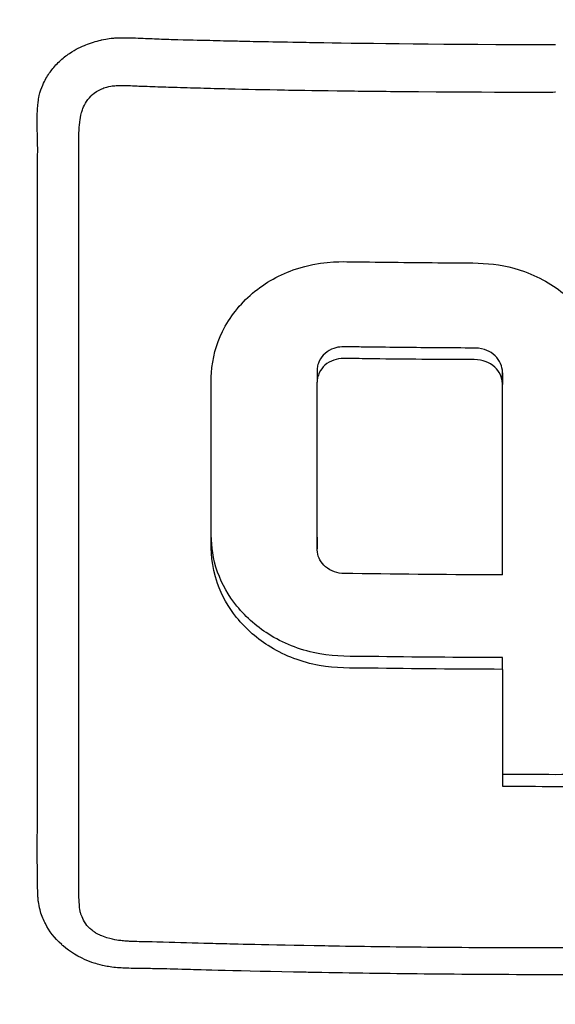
# Model space of a CAD drawing. Header units: millimetres. Extents: x 0 to 5219, y 0 to 2970.
# Tile 29 of 237: x 991 to 1004, y 884 to 908. Entities that reach past the tile are written whole.
import ezdxf

# ---------------------------------------------------------------- set-up
doc = ezdxf.new("R2010")
doc.units = ezdxf.units.MM
doc.header["$LTSCALE"] = 0.2

# ---------------------------------------------------------------- blocks, each defined once
blk = doc.blocks.new('A$C0088d080')
for p, q in [((-12.274, 165.472), (-12.274, 165.472)), ((-5.765, 158.327), (-5.765, 158.044)), ((-1.281, 158.268), (-1.281, 157.986)), ((-5.765, 154.293), (-5.765, 154.01)), ((-1.281, 151.095), (-1.281, 151.378))]:
    blk.add_line(p, q)
for centre, major_axis, ratio, start_param, end_param in [((-1.258, 223.478), (0.011, 156.746), 0.00013, 2.050804, 2.071243), ((0.044, 247.114), (-139.821, -0.022), 0.706972, 1.561208, 1.579534)]:
    blk.add_ellipse(centre, major_axis=major_axis, ratio=ratio, start_param=start_param, end_param=end_param)
for points, knots in [([(0, 254.448), (-1.401, 254.45), (-2.8, 254.414), (-4.196, 254.34), (-4.894, 254.303), (-5.591, 254.256), (-6.286, 254.201), (-6.98, 254.145), (-7.673, 254.08), (-8.363, 254.007), (-9.744, 253.859), (-11.117, 253.676), (-12.481, 253.458), (-13.163, 253.349), (-13.843, 253.231), (-14.519, 253.105), (-15.195, 252.978), (-15.867, 252.844), (-16.535, 252.701), (-16.555, 252.696), (-16.575, 252.692), (-16.595, 252.688), (-17.937, 252.4), (-19.262, 252.077), (-20.573, 251.721), (-21.228, 251.543), (-21.88, 251.356), (-22.526, 251.163), (-23.172, 250.969), (-23.812, 250.767), (-24.448, 250.558), (-25.718, 250.141), (-26.969, 249.693), (-28.2, 249.218), (-29.391, 248.757), (-30.564, 248.27), (-31.714, 247.76), (-31.751, 247.743), (-31.789, 247.727), (-31.827, 247.71), (-34.167, 246.667), (-36.423, 245.526), (-38.584, 244.302), (-39.665, 243.691), (-40.721, 243.059), (-41.754, 242.408), (-42.788, 241.756), (-43.798, 241.085), (-44.784, 240.397), (-45.777, 239.704), (-46.744, 238.994), (-47.688, 238.267), (-48.632, 237.541), (-49.553, 236.798), (-50.448, 236.042), (-51.342, 235.286), (-52.211, 234.517), (-53.058, 233.734), (-53.905, 232.951), (-54.729, 232.154), (-55.531, 231.346), (-55.586, 231.29), (-55.642, 231.234), (-55.697, 231.178), (-56.445, 230.419), (-57.175, 229.65), (-57.884, 228.873), (-58.644, 228.04), (-59.38, 227.197), (-60.092, 226.345), (-61.162, 225.065), (-62.179, 223.764), (-63.147, 222.441), (-63.469, 222.001), (-63.785, 221.56), (-64.096, 221.116), (-64.253, 220.892), (-64.408, 220.667), (-64.562, 220.442), (-65.021, 219.771), (-65.467, 219.096), (-65.9, 218.418), (-66.766, 217.061), (-67.582, 215.689), (-68.349, 214.303), (-69.116, 212.917), (-69.834, 211.516), (-70.506, 210.101), (-70.548, 210.014), (-70.589, 209.927), (-70.63, 209.84), (-72.367, 206.146), (-73.778, 202.376), (-74.888, 198.565), (-74.916, 198.471), (-74.943, 198.377), (-74.97, 198.283), (-75.245, 197.323), (-75.498, 196.359), (-75.724, 195.39), (-75.95, 194.42), (-76.148, 193.445), (-76.311, 192.471), (-76.637, 190.523), (-76.825, 188.577), (-76.831, 186.636), (-76.832, 186.553), (-76.832, 186.47), (-76.831, 186.386), (-76.822, 184.43), (-76.63, 182.478), (-76.304, 180.528), (-76.141, 179.554), (-75.944, 178.58), (-75.718, 177.608), (-75.493, 176.636), (-75.24, 175.666), (-74.967, 174.701), (-74.949, 174.641), (-74.932, 174.58), (-74.915, 174.52), (-74.363, 172.596), (-73.735, 170.683), (-73.027, 168.785), (-72.673, 167.835), (-72.298, 166.89), (-71.904, 165.949), (-71.51, 165.008), (-71.095, 164.073), (-70.66, 163.142), (-70.639, 163.096), (-70.617, 163.05), (-70.595, 163.003), (-69.712, 161.123), (-68.743, 159.261), (-67.689, 157.428), (-66.635, 155.595), (-65.496, 153.791), (-64.267, 152.019), (-63.653, 151.132), (-63.016, 150.254), (-62.356, 149.382), (-61.696, 148.511), (-61.011, 147.647), (-60.305, 146.794), (-59.598, 145.941), (-58.868, 145.098), (-58.116, 144.266), (-57.365, 143.434), (-56.59, 142.614), (-55.792, 141.805), (-55.774, 141.787), (-55.757, 141.769), (-55.739, 141.75), (-54.938, 140.941), (-54.114, 140.143), (-53.264, 139.357), (-52.414, 138.571), (-51.538, 137.796), (-50.639, 137.037), (-49.739, 136.278), (-48.816, 135.535), (-47.87, 134.807), (-47.766, 134.727), (-47.662, 134.648), (-47.558, 134.569)], [0, 0, 0, 0, 0.0041991, 0.0041991, 0.0041991, 0.0062987, 0.0062987, 0.0062987, 0.0083983, 0.0083983, 0.0083983, 0.0125974, 0.0125974, 0.0125974, 0.014697, 0.014697, 0.014697, 0.0167965, 0.0167965, 0.0167965, 0.0168599, 0.0168599, 0.0168599, 0.0210764, 0.0210764, 0.0210764, 0.0231847, 0.0231847, 0.0231847, 0.025293, 0.025293, 0.025293, 0.0295096, 0.0295096, 0.0295096, 0.0335924, 0.0335924, 0.0335924, 0.0337261, 0.0337261, 0.0337261, 0.0420526, 0.0420526, 0.0420526, 0.0462159, 0.0462159, 0.0462159, 0.0503791, 0.0503791, 0.0503791, 0.0545745, 0.0545745, 0.0545745, 0.0587698, 0.0587698, 0.0587698, 0.0629602, 0.0629602, 0.0629602, 0.0671505, 0.0671505, 0.0671505, 0.0674414, 0.0674414, 0.0674414, 0.0713694, 0.0713694, 0.0713694, 0.0755743, 0.0755743, 0.0755743, 0.0818817, 0.0818817, 0.0818817, 0.0839768, 0.0839768, 0.0839768, 0.0850355, 0.0850355, 0.0850355, 0.0881892, 0.0881892, 0.0881892, 0.0944966, 0.0944966, 0.0944966, 0.1008041, 0.1008041, 0.1008041, 0.1011921, 0.1011921, 0.1011921, 0.1176445, 0.1176445, 0.1176445, 0.1180502, 0.1180502, 0.1180502, 0.1221943, 0.1221943, 0.1221943, 0.1263384, 0.1263384, 0.1263384, 0.1346266, 0.1346266, 0.1346266, 0.1349824, 0.1349824, 0.1349824, 0.143338, 0.143338, 0.143338, 0.1475158, 0.1475158, 0.1475158, 0.1516936, 0.1516936, 0.1516936, 0.1519551, 0.1519551, 0.1519551, 0.160293, 0.160293, 0.160293, 0.164462, 0.164462, 0.164462, 0.168631, 0.168631, 0.168631, 0.1688379, 0.1688379, 0.1688379, 0.1772635, 0.1772635, 0.1772635, 0.1856891, 0.1856891, 0.1856891, 0.1899019, 0.1899019, 0.1899019, 0.1941147, 0.1941147, 0.1941147, 0.1983275, 0.1983275, 0.1983275, 0.2025403, 0.2025403, 0.2025403, 0.2026348, 0.2026348, 0.2026348, 0.206856, 0.206856, 0.206856, 0.2110771, 0.2110771, 0.2110771, 0.2152983, 0.2152983, 0.2152983, 0.2157612, 0.2157612, 0.2157612, 0.2157612]), ([(0.057, 122.335), (-0.41, 122.336), (-2.636, 122.319), (-7.582, 122.78), (-9.478, 123.045), (-12.611, 123.629), (-13.856, 123.901), (-16.741, 124.623), (-18.37, 125.102), (-20.895, 125.958), (-21.806, 126.292), (-23.188, 126.835), (-23.666, 127.03), (-26.68, 128.304), (-29.141, 129.548), (-34.65, 132.814), (-37.625, 134.957), (-40.752, 137.669), (-41.116, 137.993), (-44.46, 141.037), (-47.148, 144.042), (-49.79, 147.635), (-50.081, 148.041), (-50.635, 148.834), (-50.902, 149.226), (-51.3, 149.824), (-51.436, 150.033), (-52.075, 151.02), (-52.596, 151.864), (-53.34, 153.143), (-53.587, 153.579), (-54.484, 155.211), (-55.087, 156.401), (-56.243, 158.874), (-56.805, 160.2), (-57.547, 162.126), (-57.759, 162.699), (-58.593, 165.059), (-59.125, 166.824), (-59.633, 168.853), (-59.69, 169.087), (-59.863, 169.818), (-59.973, 170.313), (-60.149, 171.164), (-60.222, 171.532), (-60.667, 173.933), (-61.115, 176.989), (-61.218, 180.997), (-61.222, 181.183), (-61.268, 184.117), (-61.091, 186.65), (-60.74, 190.09), (-60.533, 191.602), (-59.818, 195.746), (-59.201, 198.355), (-58.302, 201.385), (-58.154, 201.865), (-57.715, 203.237), (-57.411, 204.126), (-56.809, 205.781), (-56.512, 206.555), (-56.069, 207.651), (-55.931, 207.986), (-55.539, 208.92), (-55.269, 209.543), (-54.742, 210.711), (-54.491, 211.25), (-53.789, 212.714), (-53.324, 213.641), (-52.114, 215.935), (-51.341, 217.302), (-50.143, 219.294), (-49.733, 219.954), (-49.103, 220.939), (-48.891, 221.266), (-48.569, 221.754), (-48.461, 221.916), (-48.298, 222.159), (-48.244, 222.24), (-48.162, 222.362), (-48.135, 222.402), (-48.07, 222.499), (-48.04, 222.542), (-48.026, 222.563)], [0.000004, 0.000004, 0.000004, 0.000004, 0.139875, 0.139875, 0.227512, 0.227512, 0.285894, 0.285894, 0.363713, 0.363713, 0.408155, 0.408155, 0.431826, 0.431826, 0.55804, 0.55804, 0.726318, 0.726318, 0.748791, 0.748791, 0.934846, 0.934846, 0.958293, 0.958293, 0.980317, 0.980317, 0.992046, 0.992046, 1.035571, 1.035571, 1.057896, 1.057896, 1.118512, 1.118512, 1.185121, 1.185121, 1.212956, 1.212956, 1.299325, 1.299325, 1.310275, 1.310275, 1.333714, 1.333714, 1.350359, 1.350359, 1.438721, 1.438721, 1.44302, 1.44302, 1.506527, 1.506527, 1.556602, 1.556602, 1.644538, 1.644538, 1.661123, 1.661123, 1.692259, 1.692259, 1.719331, 1.719331, 1.731162, 1.731162, 1.752878, 1.752878, 1.771547, 1.771547, 1.804434, 1.804434, 1.853817, 1.853817, 1.878775, 1.878775, 1.891253, 1.891253, 1.897493, 1.897493, 1.900613, 1.900613, 1.902173, 1.902173, 1.904354, 1.904354, 1.904354, 1.904354]), ([(-44.206, 201.395), (-45.16, 199.702), (-46.035, 197.96), (-47.544, 194.337), (-48.171, 192.498), (-49.688, 186.918), (-50.228, 183.084), (-50.29, 176.681), (-50.093, 174.137), (-48.818, 166.365), (-46.865, 160.332), (-39.976, 149.627), (-35.782, 144.936), (-26.807, 138.495), (-23.109, 136.462), (-16.479, 133.753), (-13.649, 132.853), (-8.648, 131.697), (-6.474, 131.329), (-2.833, 130.964), (-1.355, 130.886), (0.132, 130.889)], [-13.245772, -13.245772, -13.245772, -13.245772, -12.251128, -12.251128, -11.274972, -11.274972, -9.337784, -9.337784, -8.051587, -8.051587, -5.366006, -5.366006, -3.267179, -3.267179, -1.993957, -1.993957, -1.102626, -1.102626, -0.445934, -0.445934, 0, 0, 0, 0]), ([(0.132, 126.865), (-0.449, 126.864), (-1.566, 126.865), (-3.21, 126.982), (-3.739, 127.02), (-4.252, 127.066), (-4.75, 127.117), (-5.367, 127.181), (-5.96, 127.254), (-6.529, 127.333), (-6.98, 127.396), (-8.081, 127.544), (-9.809, 127.893), (-11.136, 128.161), (-12.208, 128.425), (-13.036, 128.64), (-13.077, 128.651), (-13.118, 128.662), (-13.159, 128.672), (-15.539, 129.298), (-17.58, 129.995), (-19.303, 130.666), (-19.337, 130.679), (-20.365, 131.047), (-22.31, 131.937), (-22.318, 131.941), (-22.326, 131.945), (-22.334, 131.949), (-24.057, 132.739), (-25.02, 133.268), (-25.289, 133.412), (-27.177, 134.416), (-29.001, 135.528), (-30.748, 136.742), (-30.788, 136.769), (-30.827, 136.797), (-30.866, 136.824), (-31.016, 136.929), (-32.185, 137.697), (-34.187, 139.345), (-34.717, 139.781), (-35.303, 140.28), (-35.937, 140.851), (-36.8, 141.627), (-37.523, 142.329), (-38.124, 142.937), (-39.475, 144.304), (-40.218, 145.186), (-40.472, 145.48), (-41.591, 146.775), (-42.431, 147.875), (-43.054, 148.729), (-43.725, 149.649), (-44.145, 150.283), (-44.358, 150.605), (-45.382, 152.155), (-46.114, 153.445), (-46.638, 154.42), (-47.062, 155.208), (-47.35, 155.792), (-47.528, 156.158), (-47.81, 156.736), (-48.272, 157.699), (-48.835, 159.077), (-49.143, 159.831), (-49.388, 160.485), (-49.584, 161.034), (-49.727, 161.434), (-49.844, 161.778), (-49.938, 162.064), (-50.155, 162.718), (-50.477, 163.725), (-50.834, 165.102), (-51.29, 166.858), (-51.471, 167.896), (-51.524, 168.182), (-51.534, 168.231), (-51.543, 168.28), (-51.552, 168.329), (-51.928, 170.359), (-52.17, 172.413), (-52.276, 174.472), (-52.295, 174.841), (-52.314, 175.277), (-52.325, 175.781), (-52.338, 176.326), (-52.343, 176.949), (-52.332, 177.651), (-52.302, 179.442), (-52.198, 180.493), (-52.171, 180.808), (-52.101, 181.626), (-52.009, 182.444), (-51.896, 183.258), (-51.72, 184.529), (-51.492, 185.792), (-51.212, 187.046), (-50.909, 188.41), (-50.58, 189.602), (-50.266, 190.628), (-49.96, 191.626), (-49.668, 192.466), (-49.414, 193.155), (-48.786, 194.859), (-48.122, 196.361), (-47.478, 197.675), (-47.246, 198.149), (-47.016, 198.598), (-46.791, 199.023)], [-1, -1, -1, -1, -0.96875, -0.96875, -0.96875, -0.9547937, -0.9547937, -0.9547937, -0.9375, -0.9375, -0.9375, -0.90625, -0.90625, -0.90625, -0.875, -0.875, -0.875, -0.8739463, -0.8739463, -0.8739463, -0.8125, -0.8125, -0.8125, -0.7813822, -0.7813822, -0.7813822, -0.78125, -0.78125, -0.78125, -0.75, -0.75, -0.75, -0.6888795, -0.6888795, -0.6888795, -0.6875, -0.6875, -0.6875, -0.6380723, -0.6380723, -0.6380723, -0.625, -0.625, -0.625, -0.6057577, -0.6057577, -0.6057577, -0.5625, -0.5625, -0.5625, -0.5324119, -0.5324119, -0.5324119, -0.5, -0.5, -0.5, -0.4654336, -0.4654336, -0.4654336, -0.4375, -0.4375, -0.4375, -0.40625, -0.40625, -0.40625, -0.3881699, -0.3881699, -0.3881699, -0.375, -0.375, -0.375, -0.34375, -0.34375, -0.34375, -0.3125, -0.3125, -0.3125, -0.3110249, -0.3110249, -0.3110249, -0.25, -0.25, -0.25, -0.2349777, -0.2349777, -0.2349777, -0.21875, -0.21875, -0.21875, -0.1875, -0.1875, -0.1875, -0.1630802, -0.1630802, -0.1630802, -0.125, -0.125, -0.125, -0.0933033, -0.0933033, -0.0933033, -0.0625, -0.0625, -0.0625, -0.0165509, -0.0165509, -0.0165509, 0, 0, 0, 0]), ([(-12.529, 149.748), (-12.529, 150.265), (-12.529, 151.096), (-12.529, 152.254), (-12.529, 153.017), (-12.529, 153.925), (-12.529, 154.969), (-12.529, 155.759), (-12.53, 156.627), (-12.53, 157.58), (-12.53, 157.616), (-12.53, 157.652), (-12.53, 157.688), (-12.53, 158.558), (-12.531, 159.198), (-12.531, 159.601), (-12.531, 160.112), (-12.531, 160.533), (-12.531, 160.862), (-12.53, 161.342), (-12.531, 161.628), (-12.531, 161.715), (-12.532, 162.967), (-12.525, 163.637), (-12.526, 163.72), (-12.527, 163.77), (-12.528, 163.814), (-12.529, 163.851), (-12.529, 163.913), (-12.531, 163.957), (-12.531, 163.985), (-12.532, 164.024), (-12.537, 164.158), (-12.538, 164.386), (-12.538, 164.498), (-12.535, 164.586), (-12.531, 164.651), (-12.522, 164.785), (-12.507, 164.866), (-12.502, 164.897), (-12.496, 164.934), (-12.484, 165.007), (-12.449, 165.112), (-12.42, 165.198), (-12.389, 165.266), (-12.363, 165.317), (-12.315, 165.413), (-12.26, 165.498), (-12.203, 165.573), (-12.145, 165.649), (-12.078, 165.727), (-11.999, 165.801), (-11.959, 165.84), (-11.92, 165.874), (-11.883, 165.904), (-11.88, 165.906), (-11.877, 165.909), (-11.874, 165.911), (-11.833, 165.943), (-11.794, 165.972), (-11.756, 165.997), (-11.677, 166.05), (-11.605, 166.089), (-11.543, 166.12), (-11.464, 166.16), (-11.402, 166.185), (-11.36, 166.202), (-11.304, 166.225), (-11.244, 166.247), (-11.178, 166.269), (-11.12, 166.287), (-11.059, 166.305), (-10.993, 166.32), (-10.99, 166.321), (-10.988, 166.321), (-10.985, 166.322)], [-0.35, -0.35, -0.35, -0.35, -0.3036755, -0.3036755, -0.3036755, -0.273124, -0.273124, -0.273124, -0.25, -0.25, -0.25, -0.248947, -0.248947, -0.248947, -0.2232143, -0.2232143, -0.2232143, -0.2123203, -0.2123203, -0.2123203, -0.1964286, -0.1964286, -0.1964286, -0.1696429, -0.1696429, -0.1696429, -0.1683773, -0.1683773, -0.1683773, -0.1662946, -0.1662946, -0.1662946, -0.1629464, -0.1629464, -0.1629464, -0.1595982, -0.1595982, -0.1595982, -0.15625, -0.15625, -0.15625, -0.1533801, -0.1533801, -0.1533801, -0.1505102, -0.1505102, -0.1505102, -0.1466837, -0.1466837, -0.1466837, -0.1428571, -0.1428571, -0.1428571, -0.1409439, -0.1409439, -0.1409439, -0.1408082, -0.1408082, -0.1408082, -0.1390306, -0.1390306, -0.1390306, -0.1367836, -0.1367836, -0.1367836, -0.1339286, -0.1339286, -0.1339286, -0.1315425, -0.1315425, -0.1315425, -0.1294643, -0.1294643, -0.1294643, -0.129396, -0.129396, -0.129396, -0.129396]), ([(-10.985, 166.322), (-10.91, 166.34), (-10.846, 166.35), (-10.795, 166.357), (-10.73, 166.366), (-10.684, 166.369), (-10.66, 166.37), (-10.57, 166.373), (-10.455, 166.375), (-10.315, 166.373), (-10.1, 166.369), (-9.935, 166.361), (-9.823, 166.356), (-9.651, 166.35), (-9.507, 166.344), (-9.39, 166.339), (-9.348, 166.337), (-9.264, 166.335), (-9.139, 166.332), (-8.758, 166.323), (-8.514, 166.317), (-8.408, 166.314), (-8.388, 166.314), (-8.373, 166.313), (-8.362, 166.313), (-8.142, 166.307), (-7.918, 166.302), (-7.692, 166.297), (-7.447, 166.291), (-6.956, 166.28), (-6.219, 166.268), (-6.07, 166.265), (-5.866, 166.262), (-5.606, 166.258), (-4.588, 166.242), (-2.719, 166.213), (0, 166.212)], [-0.129396, -0.129396, -0.129396, -0.129396, -0.1274723, -0.1274723, -0.1274723, -0.125, -0.125, -0.125, -0.1205357, -0.1205357, -0.1205357, -0.1160714, -0.1160714, -0.1160714, -0.1116071, -0.1116071, -0.1116071, -0.1071429, -0.1071429, -0.1071429, -0.0996265, -0.0996265, -0.0996265, -0.0982143, -0.0982143, -0.0982143, -0.0892857, -0.0892857, -0.0892857, -0.0714286, -0.0714286, -0.0714286, -0.0569264, -0.0569264, -0.0569264, 0, 0, 0, 0]), ([(-11.531, 149.977), (-11.531, 150.31), (-11.531, 150.939), (-11.531, 151.868), (-11.531, 151.917), (-11.531, 151.965), (-11.531, 152.014), (-11.531, 152.933), (-11.531, 153.771), (-11.531, 154.534), (-11.531, 155.525), (-11.531, 156.386), (-11.531, 157.1), (-11.531, 158.48), (-11.531, 159.32), (-11.531, 159.612), (-11.531, 159.772), (-11.531, 159.933), (-11.531, 160.094), (-11.53, 160.59), (-11.531, 161.087), (-11.531, 161.584), (-11.531, 161.784), (-11.531, 162.114), (-11.532, 162.576), (-11.532, 162.687), (-11.532, 162.799), (-11.532, 162.913), (-11.532, 163.127), (-11.533, 163.345), (-11.532, 163.57), (-11.532, 163.667), (-11.531, 163.75), (-11.531, 163.818), (-11.531, 163.838), (-11.53, 163.856), (-11.53, 163.874), (-11.529, 163.977), (-11.528, 164.042), (-11.527, 164.069), (-11.524, 164.167), (-11.518, 164.252), (-11.509, 164.321), (-11.509, 164.327), (-11.508, 164.332), (-11.507, 164.338), (-11.499, 164.404), (-11.486, 164.481), (-11.462, 164.564), (-11.462, 164.564), (-11.457, 164.588), (-11.442, 164.632), (-11.428, 164.67), (-11.407, 164.724), (-11.371, 164.789), (-11.335, 164.853), (-11.291, 164.912), (-11.238, 164.966), (-11.236, 164.969), (-11.233, 164.971), (-11.231, 164.974), (-11.228, 164.977), (-11.224, 164.98), (-11.221, 164.983), (-11.208, 164.996), (-11.149, 165.061), (-11.008, 165.126), (-10.986, 165.136), (-10.959, 165.148), (-10.926, 165.16), (-10.881, 165.176), (-10.824, 165.192), (-10.756, 165.203), (-10.736, 165.206), (-10.712, 165.21), (-10.684, 165.213), (-10.648, 165.217), (-10.605, 165.22), (-10.556, 165.221)], [0.6517857, 0.6517857, 0.6517857, 0.6517857, 0.6785714, 0.6785714, 0.6785714, 0.6797281, 0.6797281, 0.6797281, 0.7017453, 0.7017453, 0.7017453, 0.7303747, 0.7303747, 0.7303747, 0.7857143, 0.7857143, 0.7857143, 0.7922841, 0.7922841, 0.7922841, 0.8125, 0.8125, 0.8125, 0.8258929, 0.8258929, 0.8258929, 0.8305652, 0.8305652, 0.8305652, 0.8392857, 0.8392857, 0.8392857, 0.8426339, 0.8426339, 0.8426339, 0.8431179, 0.8431179, 0.8431179, 0.8459821, 0.8459821, 0.8459821, 0.8493304, 0.8493304, 0.8493304, 0.8496066, 0.8496066, 0.8496066, 0.8526786, 0.8526786, 0.8526786, 0.8544889, 0.8544889, 0.8544889, 0.8560268, 0.8560268, 0.8560268, 0.8590434, 0.8590434, 0.8590434, 0.8591891, 0.8591891, 0.8591891, 0.859375, 0.859375, 0.859375, 0.8627232, 0.8627232, 0.8627232, 0.8641237, 0.8641237, 0.8641237, 0.8660714, 0.8660714, 0.8660714, 0.8675382, 0.8675382, 0.8675382, 0.8694294, 0.8694294, 0.8694294, 0.8694294]), ([(-10.556, 165.221), (-10.455, 165.224), (-10.328, 165.219), (-10.173, 165.212), (-10.157, 165.211), (-10.139, 165.21), (-10.122, 165.209), (-10.094, 165.208), (-10.066, 165.207), (-10.04, 165.206), (-9.919, 165.201), (-9.824, 165.198), (-9.753, 165.196), (-9.578, 165.19), (-9.405, 165.185), (-9.234, 165.179), (-9.017, 165.172), (-8.803, 165.166), (-8.591, 165.16), (-8.373, 165.153), (-8.147, 165.148), (-7.913, 165.142), (-7.487, 165.131), (-7.034, 165.121), (-6.554, 165.113), (-6.327, 165.108), (-5.901, 165.101), (-5.277, 165.093), (-4.862, 165.087), (-4.36, 165.081), (-3.771, 165.076), (-1.264, 165.054), (-0.005, 165.063), (0, 165.063)], [0.8694294, 0.8694294, 0.8694294, 0.8694294, 0.8733039, 0.8733039, 0.8733039, 0.8737245, 0.8737245, 0.8737245, 0.8747406, 0.8747406, 0.8747406, 0.8794643, 0.8794643, 0.8794643, 0.8853665, 0.8853665, 0.8853665, 0.8928571, 0.8928571, 0.8928571, 0.9023572, 0.9023572, 0.9023572, 0.9196429, 0.9196429, 0.9196429, 0.9357416, 0.9357416, 0.9357416, 0.9464286, 0.9464286, 0.9464286, 1, 1, 1, 1]), ([(-1.281, 151.095), (-2.351, 151.099), (-3.42, 151.108), (-4.969, 151.129), (-5.301, 151.114), (-6.135, 151.266), (-6.532, 151.416), (-7.207, 151.825), (-7.487, 152.07), (-7.915, 152.601), (-8.072, 152.88), (-8.331, 153.613), (-8.328, 153.964), (-8.328, 155.23), (-8.328, 156.21), (-8.328, 157.704), (-8.337, 158.032), (-8.298, 158.616), (-8.208, 158.954), (-7.883, 159.619), (-7.636, 159.932), (-7.022, 160.452), (-6.663, 160.653), (-5.708, 160.97), (-5.242, 160.96), (-4.314, 160.947), (-3.578, 160.939), (-2.022, 160.926), (-1.439, 160.969), (-0.333, 160.568), (0.017, 160.349), (0.606, 159.831), (0.852, 159.508), (1.18, 158.812), (1.267, 158.45), (1.286, 157.907), (1.281, 157.535), (1.281, 155.816), (1.281, 154.593), (1.281, 153.378)], [0, 0, 0, 0, 0.320879, 0.320879, 0.465091, 0.465091, 0.61047, 0.61047, 0.741214, 0.741214, 0.858961, 0.858961, 1.03352, 1.03352, 1.617694, 1.617694, 1.920655, 1.920655, 2.361582, 2.361582, 2.851357, 2.851357, 3.338051, 3.338051, 4.028869, 4.028869, 6.65642, 6.65642, 9.591035, 9.591035, 11.360377, 11.360377, 13.298144, 13.298144, 15.132878, 15.132878, 16.008781, 16.008781, 18.211527, 18.211527, 18.211527, 18.211527]), ([(-1.281, 153.661), (-1.281, 154.947), (-1.281, 156.241), (-1.281, 157.756), (-1.281, 157.968), (-1.281, 158.216), (-1.279, 158.28), (-1.293, 158.407), (-1.316, 158.478), (-1.39, 158.612), (-1.442, 158.672), (-1.568, 158.771), (-1.64, 158.809), (-1.823, 158.867), (-1.91, 158.867), (-2.539, 158.871), (-3.11, 158.875), (-3.969, 158.884), (-4.256, 158.888), (-4.682, 158.893), (-4.821, 158.895), (-5.119, 158.899), (-5.229, 158.906), (-5.44, 158.833), (-5.513, 158.791), (-5.634, 158.685), (-5.681, 158.623), (-5.731, 158.518), (-5.744, 158.48), (-5.761, 158.403), (-5.765, 158.365), (-5.765, 158.327)], [0.000001, 0.000001, 0.000001, 0.000001, 0.431263, 0.431263, 0.501443, 0.501443, 0.512968, 0.512968, 0.528489, 0.528489, 0.54457, 0.54457, 0.560405, 0.560405, 0.581679, 0.581679, 0.794455, 0.794455, 0.901209, 0.901209, 0.953112, 0.953112, 1.012063, 1.012063, 1.048384, 1.048384, 1.083002, 1.083002, 1.101527, 1.101527, 1.119238, 1.119238, 1.119238, 1.119238]), ([(-1.281, 153.378), (-1.281, 154.838), (-1.281, 156.309), (-1.281, 157.885), (-1.28, 157.967), (-1.285, 158.083), (-1.302, 158.155), (-1.366, 158.293), (-1.412, 158.356), (-1.53, 158.464), (-1.602, 158.508), (-1.86, 158.606), (-2.032, 158.585), (-2.616, 158.589), (-2.85, 158.591), (-3.472, 158.596), (-3.859, 158.6), (-4.437, 158.607), (-4.628, 158.61), (-5.072, 158.616), (-5.206, 158.631), (-5.44, 158.55), (-5.514, 158.508), (-5.634, 158.402), (-5.681, 158.34), (-5.731, 158.235), (-5.744, 158.197), (-5.761, 158.121), (-5.765, 158.082), (-5.765, 158.044)], [0.000001, 0.000001, 0.000001, 0.000001, 0.489571, 0.489571, 0.520795, 0.520795, 0.575938, 0.575938, 0.63212, 0.63212, 0.689892, 0.689892, 0.822191, 0.822191, 0.910467, 0.910467, 1.056592, 1.056592, 1.128541, 1.128541, 1.224346, 1.224346, 1.274574, 1.274574, 1.322423, 1.322423, 1.348031, 1.348031, 1.372516, 1.372516, 1.372516, 1.372516]), ([(-1.281, 153.378), (-2.489, 153.383), (-3.697, 153.394), (-5.039, 153.413), (-5.107, 153.412), (-5.25, 153.424), (-5.33, 153.445), (-5.48, 153.512), (-5.548, 153.56), (-5.653, 153.668), (-5.692, 153.726), (-5.746, 153.851), (-5.761, 153.916), (-5.766, 154.02), (-5.765, 154.073), (-5.765, 155.462), (-5.765, 156.749), (-5.765, 158.044)], [-1.286139, -1.286139, -1.286139, -1.286139, -0.798514, -0.798514, -0.743971, -0.743971, -0.671251, -0.671251, -0.596258, -0.596258, -0.530286, -0.530286, -0.464712, -0.464712, -0.427696, -0.427696, 0, 0, 0, 0]), ([(-1.281, 151.378), (-2.346, 151.382), (-3.411, 151.391), (-4.959, 151.412), (-5.291, 151.397), (-6.123, 151.546), (-6.521, 151.694), (-7.198, 152.101), (-7.48, 152.345), (-7.91, 152.876), (-8.068, 153.154), (-8.29, 153.777), (-8.319, 154.057), (-8.326, 154.338)], [0, 0, 0, 0, 0.319563, 0.319563, 0.464522, 0.464522, 0.6114912, 0.6114912, 0.7438589, 0.7438589, 0.862946, 0.862946, 0.9951371, 0.9951371, 0.9951371, 0.9951371]), ([(-11.202, 144.775), (-11.217, 144.787), (-11.231, 144.798), (-11.243, 144.809), (-11.253, 144.817), (-11.267, 144.829), (-11.284, 144.844), (-11.296, 144.855), (-11.303, 144.862), (-11.306, 144.864), (-11.347, 144.912), (-11.385, 144.968), (-11.417, 145.03), (-11.443, 145.08), (-11.463, 145.129), (-11.479, 145.174), (-11.483, 145.185), (-11.486, 145.196), (-11.489, 145.206), (-11.493, 145.221), (-11.496, 145.235), (-11.499, 145.248), (-11.505, 145.29), (-11.518, 145.363), (-11.523, 145.467), (-11.525, 145.494), (-11.527, 145.545), (-11.528, 145.62), (-11.528, 145.644), (-11.529, 145.666), (-11.529, 145.686), (-11.529, 145.719), (-11.529, 145.746), (-11.529, 145.77), (-11.529, 145.771), (-11.528, 145.787), (-11.529, 145.818), (-11.529, 145.838), (-11.529, 145.863), (-11.529, 145.893), (-11.529, 145.913), (-11.529, 145.943), (-11.529, 145.985), (-11.529, 145.999), (-11.53, 146.07), (-11.531, 146.198), (-11.532, 146.48), (-11.531, 146.762), (-11.531, 147.045), (-11.532, 147.396), (-11.531, 147.748), (-11.531, 148.101), (-11.531, 148.102), (-11.531, 148.413), (-11.531, 149.038), (-11.531, 149.127), (-11.531, 149.286), (-11.531, 149.517), (-11.531, 149.648), (-11.531, 149.801), (-11.531, 149.977)], [0.57572844, 0.57572844, 0.57572844, 0.57572844, 0.57645089, 0.57645089, 0.57645089, 0.57728795, 0.57728795, 0.57728795, 0.578125, 0.578125, 0.578125, 0.58147321, 0.58147321, 0.58147321, 0.58314732, 0.58314732, 0.58314732, 0.58383587, 0.58383587, 0.58383587, 0.58482143, 0.58482143, 0.58482143, 0.58816964, 0.58816964, 0.58816964, 0.58984375, 0.58984375, 0.58984375, 0.59048811, 0.59048811, 0.59048811, 0.59151786, 0.59151786, 0.59151786, 0.59255714, 0.59255714, 0.59255714, 0.59319196, 0.59319196, 0.59319196, 0.59486607, 0.59486607, 0.59486607, 0.59821429, 0.59821429, 0.59821429, 0.61014843, 0.61014843, 0.61014843, 0.625, 0.625, 0.625, 0.63839286, 0.63839286, 0.63839286, 0.64694198, 0.64694198, 0.64694198, 0.65178571, 0.65178571, 0.65178571, 0.65178571]), ([(-11.941, 144.432), (-11.943, 144.433), (-11.944, 144.435), (-11.945, 144.436), (-12.119, 144.591), (-12.25, 144.766), (-12.34, 144.943), (-12.35, 144.962), (-12.359, 144.981), (-12.368, 145), (-12.416, 145.104), (-12.454, 145.212), (-12.48, 145.322), (-12.501, 145.409), (-12.507, 145.468), (-12.511, 145.497), (-12.514, 145.527), (-12.517, 145.558), (-12.519, 145.59), (-12.522, 145.626), (-12.523, 145.665), (-12.524, 145.706), (-12.527, 145.815), (-12.53, 145.965), (-12.532, 146.157), (-12.534, 146.356), (-12.535, 146.494), (-12.535, 146.573), (-12.535, 146.666), (-12.535, 146.776), (-12.535, 146.905), (-12.535, 147.021), (-12.534, 147.152), (-12.533, 147.298), (-12.53, 147.671), (-12.529, 147.859), (-12.529, 147.86), (-12.528, 147.926), (-12.528, 148.125), (-12.528, 148.459), (-12.528, 148.96), (-12.528, 149.33), (-12.529, 149.566), (-12.529, 149.64), (-12.529, 149.7), (-12.529, 149.748)], [-0.42508191, -0.42508191, -0.42508191, -0.42508191, -0.425, -0.425, -0.425, -0.41652249, -0.41652249, -0.41652249, -0.415625, -0.415625, -0.415625, -0.4109375, -0.4109375, -0.4109375, -0.40859375, -0.40859375, -0.40859375, -0.40748306, -0.40748306, -0.40748306, -0.40625, -0.40625, -0.40625, -0.4015625, -0.4015625, -0.4015625, -0.396875, -0.396875, -0.396875, -0.3919545, -0.3919545, -0.3919545, -0.3875, -0.3875, -0.3875, -0.378125, -0.378125, -0.378125, -0.36875, -0.36875, -0.36875, -0.35441881, -0.35441881, -0.35441881, -0.35, -0.35, -0.35, -0.35]), ([(1.281, 148.551), (0.853, 148.548), (0.424, 148.547), (-0.43, 148.547), (-0.856, 148.549), (-1.281, 148.552)], [0.0000758, 0.0000758, 0.0000758, 0.0000758, 0.1286739, 0.1286739, 0.2563085, 0.2563085, 0.2563085, 0.2563085]), ([(12.336, 144.94), (12.31, 144.892), (12.28, 144.841), (12.247, 144.79), (12.183, 144.694), (12.082, 144.553), (11.905, 144.397), (11.854, 144.353), (11.798, 144.308), (11.735, 144.263), (11.644, 144.199), (11.537, 144.135), (11.412, 144.078), (11.388, 144.067), (11.344, 144.048), (11.278, 144.023), (11.264, 144.018), (11.25, 144.013), (11.234, 144.007), (11.155, 143.98), (11.092, 143.962), (11.046, 143.95), (10.833, 143.895), (10.686, 143.884), (10.617, 143.875), (10.595, 143.873), (10.572, 143.87), (10.548, 143.868), (10.537, 143.867), (10.526, 143.867), (10.515, 143.866), (10.497, 143.864), (10.471, 143.863), (10.437, 143.861), (10.385, 143.858), (10.329, 143.855), (10.268, 143.853), (10.142, 143.848), (10.007, 143.844), (9.862, 143.842), (9.76, 143.841), (9.658, 143.839), (9.556, 143.838), (9.45, 143.836), (9.358, 143.835), (9.279, 143.833), (9.269, 143.833), (9.189, 143.831), (9.041, 143.827), (8.613, 143.816), (7.609, 143.788), (6.029, 143.76), (5.188, 143.745), (4.183, 143.73), (3.015, 143.719), (2.993, 143.719), (2.97, 143.719), (2.948, 143.719), (1.965, 143.71), (0.983, 143.706), (0, 143.706), (-1.005, 143.707), (-2.01, 143.712), (-3.015, 143.722), (-3.893, 143.73), (-4.77, 143.742), (-5.648, 143.758), (-5.779, 143.76), (-5.906, 143.762), (-6.029, 143.765), (-7.698, 143.796), (-8.647, 143.825), (-8.878, 143.831), (-8.934, 143.833), (-8.987, 143.834), (-9.039, 143.836), (-9.308, 143.843), (-9.524, 143.849), (-9.688, 143.853), (-9.696, 143.853), (-9.829, 143.854), (-10.088, 143.857), (-10.26, 143.859), (-10.4, 143.864), (-10.509, 143.871), (-10.522, 143.872), (-10.535, 143.872), (-10.548, 143.873), (-10.676, 143.881), (-10.788, 143.898), (-10.884, 143.917), (-10.919, 143.924), (-10.986, 143.937), (-11.08, 143.964), (-11.125, 143.976), (-11.191, 143.996), (-11.275, 144.029), (-11.547, 144.134), (-11.754, 144.272), (-11.906, 144.402), (-11.918, 144.412), (-11.93, 144.422), (-11.941, 144.432)], [-0.7142094, -0.7142094, -0.7142094, -0.7142094, -0.7125, -0.7125, -0.7125, -0.7052, -0.7052, -0.7052, -0.703125, -0.703125, -0.703125, -0.6984375, -0.6984375, -0.6984375, -0.6964914, -0.6964914, -0.6964914, -0.6960938, -0.6960938, -0.6960938, -0.69375, -0.69375, -0.69375, -0.6890625, -0.6890625, -0.6890625, -0.6882429, -0.6882429, -0.6882429, -0.6878906, -0.6878906, -0.6878906, -0.6867188, -0.6867188, -0.6867188, -0.684375, -0.684375, -0.684375, -0.6796875, -0.6796875, -0.6796875, -0.6773438, -0.6773438, -0.6773438, -0.675, -0.675, -0.675, -0.6612454, -0.6612454, -0.6612454, -0.6215414, -0.6215414, -0.6215414, -0.6004041, -0.6004041, -0.6004041, -0.6, -0.6, -0.6, -0.5657113, -0.5657113, -0.5657113, -0.530642, -0.530642, -0.530642, -0.5, -0.5, -0.5, -0.4974224, -0.4974224, -0.4974224, -0.4625, -0.4625, -0.4625, -0.4609813, -0.4609813, -0.4609813, -0.453125, -0.453125, -0.453125, -0.4484375, -0.4484375, -0.4484375, -0.44375, -0.44375, -0.44375, -0.4433217, -0.4433217, -0.4433217, -0.4390625, -0.4390625, -0.4390625, -0.4367187, -0.4367187, -0.4367187, -0.434375, -0.434375, -0.434375, -0.4257634, -0.4257634, -0.4257634, -0.4250819, -0.4250819, -0.4250819, -0.4250819]), ([(-0.007, 144.354), (-0.935, 144.354), (-1.862, 144.359), (-2.789, 144.366), (-3.602, 144.373), (-4.415, 144.383), (-5.228, 144.396), (-5.348, 144.398), (-5.465, 144.4), (-5.578, 144.402), (-7.007, 144.426), (-7.837, 144.448), (-8.069, 144.454), (-8.167, 144.456), (-8.265, 144.458), (-8.364, 144.461), (-8.739, 144.471), (-9.113, 144.479), (-9.488, 144.492), (-9.496, 144.492), (-9.585, 144.495), (-9.756, 144.501), (-9.868, 144.505), (-10.015, 144.505), (-10.197, 144.509), (-10.207, 144.509), (-10.217, 144.509), (-10.227, 144.509), (-10.261, 144.51), (-10.295, 144.512), (-10.332, 144.515), (-10.374, 144.518), (-10.413, 144.521), (-10.448, 144.525), (-10.472, 144.527), (-10.495, 144.53), (-10.515, 144.533), (-10.527, 144.534), (-10.648, 144.537), (-10.85, 144.601), (-10.908, 144.619), (-10.96, 144.639), (-11.005, 144.659), (-11.019, 144.665), (-11.042, 144.675), (-11.073, 144.691), (-11.082, 144.695), (-11.091, 144.7), (-11.1, 144.706), (-11.11, 144.711), (-11.12, 144.718), (-11.131, 144.724), (-11.158, 144.742), (-11.181, 144.759), (-11.202, 144.775)], [0.4344281, 0.4344281, 0.4344281, 0.4344281, 0.4693588, 0.4693588, 0.4693588, 0.5, 0.5, 0.5, 0.5026118, 0.5026118, 0.5026118, 0.5357143, 0.5357143, 0.5357143, 0.5394233, 0.5394233, 0.5394233, 0.5535714, 0.5535714, 0.5535714, 0.5589548, 0.5589548, 0.5589548, 0.5625, 0.5625, 0.5625, 0.5630254, 0.5630254, 0.5630254, 0.5647321, 0.5647321, 0.5647321, 0.5660423, 0.5660423, 0.5660423, 0.5669643, 0.5669643, 0.5669643, 0.5714286, 0.5714286, 0.5714286, 0.5731027, 0.5731027, 0.5731027, 0.5739397, 0.5739397, 0.5739397, 0.5743472, 0.5743472, 0.5743472, 0.5747768, 0.5747768, 0.5747768, 0.5757284, 0.5757284, 0.5757284, 0.5757284]), ([(11.207, 144.774), (11.176, 144.746), (11.142, 144.721), (11.105, 144.696), (11.097, 144.691), (11.088, 144.686), (11.08, 144.68), (11.028, 144.649), (10.976, 144.626), (10.927, 144.608), (10.919, 144.605), (10.911, 144.602), (10.904, 144.599), (10.87, 144.588), (10.823, 144.573), (10.761, 144.559), (10.634, 144.53), (10.529, 144.52), (10.452, 144.514), (10.438, 144.513), (10.425, 144.512), (10.413, 144.511), (10.303, 144.503), (10.184, 144.501), (10.054, 144.5), (9.992, 144.5), (9.932, 144.5), (9.874, 144.499), (9.824, 144.499), (9.784, 144.498), (9.755, 144.497), (9.716, 144.496), (9.696, 144.496), (9.695, 144.496), (9.535, 144.49), (9.299, 144.482), (8.985, 144.472), (8.814, 144.467), (8.607, 144.462), (8.364, 144.455), (7.81, 144.441), (7.07, 144.424), (6.145, 144.409), (6.013, 144.406), (5.824, 144.403), (5.577, 144.399), (4.982, 144.39), (4.053, 144.376), (2.789, 144.365), (2.109, 144.36), (1.332, 144.356), (0.459, 144.355), (0.306, 144.354), (0.153, 144.354), (0, 144.354), (-0.002, 144.354), (-0.005, 144.354), (-0.007, 144.354)], [0.2930312, 0.2930312, 0.2930312, 0.2930312, 0.2943499, 0.2943499, 0.2943499, 0.2946429, 0.2946429, 0.2946429, 0.2968441, 0.2968441, 0.2968441, 0.2971939, 0.2971939, 0.2971939, 0.2991071, 0.2991071, 0.2991071, 0.3028878, 0.3028878, 0.3028878, 0.3035714, 0.3035714, 0.3035714, 0.3080357, 0.3080357, 0.3080357, 0.3102679, 0.3102679, 0.3102679, 0.3112211, 0.3112211, 0.3112211, 0.3125, 0.3125, 0.3125, 0.3214286, 0.3214286, 0.3214286, 0.3322978, 0.3322978, 0.3322978, 0.3571429, 0.3571429, 0.3571429, 0.3723386, 0.3723386, 0.3723386, 0.4089075, 0.4089075, 0.4089075, 0.4285714, 0.4285714, 0.4285714, 0.4343362, 0.4343362, 0.4343362, 0.4344281, 0.4344281, 0.4344281, 0.4344281])]:
    blk.add_open_spline(points, degree=3, knots=knots)

msp = doc.modelspace()

# ---------------------------------------------------------------- block references
msp.add_blockref('A$C0088d080', (1004.425, 740.896))

doc.saveas('drawing.dxf')
